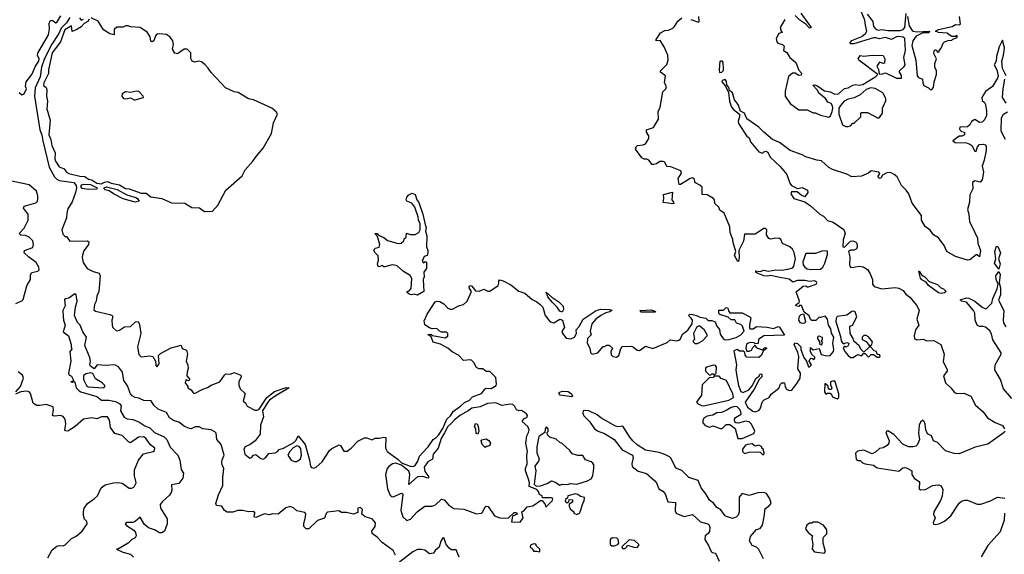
# Model space of a CAD drawing. Extents: x 2239805 to 2396427, y 665731 to 772158.
# Tile 156 of 256: x 2306087 to 2314250, y 729993 to 734430. Entities that reach past the tile are written whole.
import ezdxf

# ---------------------------------------------------------------- set-up
doc = ezdxf.new("R2010")
doc.units = 0

msp = doc.modelspace()

# ---------------------------------------------------------------- linework, layer by layer
at = {"layer": '0CON05XD'}
for points in [[(2313100, 734385), (2313093.8, 734425), (2313060, 734505)], [(2306082.5, 733825), (2306105, 733807.5), (2306125, 733813.3), (2306143.3, 733855), (2306136.1, 733876.1), (2306140, 733915), (2306186.7, 733975), (2306218.1, 734045), (2306246.5, 734085), (2306246.9, 734105), (2306235.4, 734135), (2306238.3, 734151.7), (2306324.6, 734305), (2306332.7, 734355), (2306330.9, 734399.1), (2306339.2, 734420.8), (2306355, 734426.5), (2306385, 734404.4), (2306395, 734406.9), (2306429, 734461)], [(2306501.5, 734448.5), (2306473.7, 734405), (2306430.9, 734359.1), (2306410.3, 734315), (2306352.8, 734227.2), (2306292.8, 734107.2), (2306266.2, 734035), (2306255.2, 733955), (2306214.7, 733865.3), (2306209.9, 733795), (2306253.8, 733515), (2306269.3, 733475), (2306278, 733425), (2306330, 733205), (2306374.4, 733124.4), (2306394.6, 733105), (2306415, 733095.9), (2306535, 733078.6), (2306555.4, 733055), (2306558.1, 733035), (2306549.2, 732995), (2306520.6, 732919.4), (2306485, 732860), (2306476.4, 732825), (2306476, 732785), (2306436.2, 732685), (2306445, 732650), (2306465, 732630), (2306475, 732630), (2306503, 732593), (2306645, 732593.3), (2306660, 732585), (2306656, 732565), (2306619.7, 732510.3), (2306606.1, 732476.1), (2306604.2, 732455), (2306614.2, 732415), (2306645.7, 732365.7), (2306695, 732340), (2306745, 732326.7), (2306753.9, 732303.9), (2306742, 732175), (2306726.2, 732135), (2306721.2, 732095), (2306706.2, 732065), (2306701.2, 732021.2), (2306715, 732010), (2306835, 731983.8), (2306852.5, 731975), (2306857.5, 731965), (2306850, 731935), (2306852.5, 731895), (2306860, 731875), (2306888.3, 731848.3), (2306915, 731853.3), (2306955, 731881.2), (2307005, 731883.3), (2307046.4, 731923.6), (2307067.5, 731925), (2307079.2, 731899.2), (2307092, 731825), (2307064.3, 731715.7), (2307075, 731650), (2307095, 731632.5), (2307165, 731640), (2307190, 731635), (2307212.5, 731595), (2307215, 731560), (2307225, 731547.5), (2307243.3, 731575), (2307238.3, 731641.7), (2307255, 731660), (2307343, 731707), (2307425, 731730), (2307435, 731700), (2307468.3, 731688.3), (2307477.5, 731655), (2307467.5, 731595), (2307481.7, 731561.7), (2307483.3, 731535), (2307473.8, 731505), (2307472.5, 731475), (2307496.7, 731445), (2307485, 731432.5), (2307465, 731440), (2307457.5, 731415), (2307480, 731385), (2307480, 731375), (2307509.3, 731359.3), (2307523.6, 731333.6), (2307535, 731327.5), (2307605, 731363.3), (2307645, 731376.7), (2307675, 731396.7), (2307746.1, 731423.9), (2307785, 731480), (2307795, 731490), (2307835, 731487.5), (2307865, 731502.5), (2307919.3, 731479.3), (2307922.5, 731465), (2307903.8, 731425), (2307903, 731397), (2307915, 731367.5), (2307956.4, 731326.4), (2307940, 731265), (2307959.3, 731249.3), (2307973.2, 731223.2), (2308035, 731189.2), (2308055, 731188.8), (2308071.7, 731198.3), (2308134.4, 731295.6), (2308200, 731345), (2308295, 731376.2), (2308320, 731375), (2308205, 731306.2), (2308157.5, 731272.5), (2308144, 731256), (2308098.8, 731185), (2308107.5, 731132.5), (2308082, 731065), (2308079.5, 730990.5), (2308037.5, 730935), (2307996.1, 730903.9), (2307956.7, 730885), (2307946.2, 730865), (2307953.9, 730823.9), (2307995, 730790), (2308006.4, 730793.6), (2308025, 730816.7), (2308045, 730820), (2308085, 730787.5), (2308105, 730783.3), (2308125, 730792.5), (2308151.2, 730828.8), (2308205, 730834.2), (2308224, 730846), (2308238, 730862), (2308275, 730874), (2308358.8, 730921.2), (2308379.2, 730940.8), (2308395, 730977.5), (2308453.3, 730905), (2308490, 730775), (2308496.7, 730725), (2308505, 730713.3), (2308525, 730708.8), (2308545, 730716.7), (2308595, 730760), (2308655.9, 730854.1), (2308675, 730870), (2308735, 730902.5), (2308747.5, 730895), (2308775, 730850), (2308801.7, 730848.3), (2308835, 730874), (2308888.7, 730931.3), (2308945, 730958.8), (2308965, 730958.8), (2309005, 730944), (2309035, 730956.7), (2309066.4, 730956.4), (2309106.2, 730966.2), (2309123.3, 730963.3), (2309118.1, 730875), (2309133.1, 730845), (2309225, 730780), (2309253, 730753), (2309323.6, 730723.6), (2309348.3, 730721.7), (2309365, 730730), (2309388.8, 730765), (2309401.7, 730808.3), (2309426, 730834), (2309473.3, 730885), (2309513.3, 730945), (2309538.8, 730961.2), (2309557.5, 730982.5), (2309593.6, 731036.4), (2309627.5, 731115), (2309657.1, 731142.9), (2309681.7, 731178.3), (2309745, 731223.8), (2309775, 731253.8), (2309816.8, 731273.2), (2309841.2, 731298.8), (2309915, 731326.7), (2309945, 731367.5), (2309955, 731372.5), (2309995, 731370), (2310036.4, 731393.6), (2310040, 731405), (2310035, 731460), (2309985, 731510), (2309955, 731510), (2309925, 731532.5), (2309893, 731533), (2309875, 731542.5), (2309851.2, 731585), (2309835, 731601.2), (2309825, 731606), (2309765, 731602.5), (2309723.8, 731645), (2309672.4, 731672.4), (2309635, 731704.2), (2309575, 731736), (2309515, 731752.5), (2309497.5, 731797.5), (2309471.7, 731818.3), (2309495, 731820), (2309508.3, 731808.3), (2309615, 731790), (2309637, 731803), (2309637.5, 731825), (2309625, 731836.7), (2309585, 731837.5), (2309565, 731847.5), (2309545, 731867.5), (2309505, 731863.3), (2309485, 731872.5), (2309445, 731897.5), (2309440.3, 731929.7), (2309465, 731986.2), (2309531.7, 732088.3), (2309545, 732093.1), (2309570, 732090), (2309602.5, 732072.5), (2309637.5, 732035), (2309655, 732026.7), (2309675, 732027.5), (2309724, 732056), (2309765, 732066), (2309797.3, 732092.7), (2309832.5, 732175), (2309815, 732200), (2309811.7, 732218.3), (2309825, 732222.5), (2309835, 732217.5), (2309865, 732180), (2309895, 732177.5), (2309935, 732193.3), (2309967.7, 732177.7), (2309985, 732176.2), (2310052.5, 732225), (2310060, 732245), (2310058.3, 732261.7), (2310065, 732270), (2310095, 732263.3), (2310158.3, 732228.3), (2310225, 732177.5), (2310275, 732160), (2310335, 732107.5), (2310375, 732087.5), (2310402.5, 732065), (2310423.6, 732043.6), (2310442, 731975), (2310485, 731922), (2310515, 731914), (2310565, 731943.3), (2310586.4, 731936.4), (2310602.5, 731875), (2310586.4, 731853.6), (2310582.5, 731835), (2310616.4, 731786.4), (2310655, 731780), (2310687.5, 731795), (2310703.3, 731825), (2310700, 731855), (2310725, 731883.3), (2310756.8, 731943.2), (2310865, 732016), (2310905, 732028), (2310975.9, 732025.9), (2310998.3, 732018.3), (2310980, 732005), (2310945, 731996.7), (2310905, 731976.2), (2310864.3, 731945.7), (2310830, 731905), (2310816.7, 731845), (2310823.3, 731815), (2310793.8, 731785), (2310792, 731745), (2310812.5, 731705), (2310818.3, 731668.3), (2310833, 731653), (2310880, 731665), (2310923, 731717), (2310935, 731717.5), (2310955, 731730), (2310975, 731730), (2311000, 731705), (2310987, 731673), (2310989.3, 731649.3), (2311005, 731633.3), (2311035, 731630), (2311055, 731642.5), (2311070, 731700), (2311083, 731717), (2311159.3, 731719.3), (2311175, 731713.3), (2311205, 731686.7), (2311225, 731684), (2311275, 731720), (2311335, 731700), (2311455, 731750), (2311478.3, 731771.7), (2311535, 731763.3), (2311550.7, 731769.3), (2311565, 731782.5), (2311580.8, 731819.2), (2311627, 731853), (2311661.2, 731905), (2311663.8, 731935), (2311654, 731954), (2311632.5, 731975), (2311643.6, 731986.4), (2311665, 731983.3), (2311705, 731973.3), (2311725, 731961.2), (2311773.8, 731953.8), (2311795, 731933.8), (2311825, 731932.5), (2311853, 731923), (2311867.5, 731885), (2311887.3, 731857.3), (2311895, 731818.8), (2311917.5, 731785), (2311935, 731773.1), (2311967.5, 731775), (2312027.8, 731792.2), (2312066, 731815), (2312093.3, 731845), (2312077.7, 731887.7), (2312065, 731898.8), (2312030, 731910), (2312015, 731937.5), (2311985, 731940), (2311960.7, 731960.7), (2311892.5, 731982.5), (2311881.7, 731991.7), (2311881.7, 732018.3), (2311921.7, 732018.3), (2311945, 732040), (2311957.5, 732035), (2311963, 732013), (2311975, 731997.5), (2312076.4, 731996.4), (2312140, 731965), (2312147.5, 731955), (2312137.5, 731895), (2312138.3, 731868.3), (2312143.6, 731863.6), (2312166.4, 731863.6), (2312195, 731882.5), (2312283, 731877), (2312335, 731866.2), (2312375, 731882.5), (2312385, 731877.5), (2312428.3, 731811.7), (2312255, 731806), (2312212.5, 731775), (2312208.3, 731741.7), (2312185, 731740), (2312177, 731747), (2312145, 731751.2), (2312125, 731746), (2312113.3, 731735), (2312107.5, 731705), (2312115, 731680), (2312135, 731677.5), (2312153, 731687), (2312165, 731710), (2312185, 731730), (2312190, 731715), (2312203, 731703), (2312245, 731690)], [(2306662.5, 734435), (2306652.5, 734415), (2306621.7, 734398.3), (2306595, 734370), (2306561.7, 734348.3), (2306521.7, 734331.7), (2306515, 734377.5), (2306461.9, 734345), (2306424, 734245), (2306354.8, 734155), (2306325.6, 734015), (2306326.8, 733983.2), (2306286.2, 733905), (2306283.8, 733883.8), (2306305, 733867.5), (2306313, 733847), (2306310, 733795), (2306316.2, 733755), (2306311.2, 733691.2), (2306338.8, 733595), (2306328.9, 733475), (2306345.6, 733435), (2306353.3, 733385), (2306381.1, 733325), (2306377.5, 733275), (2306382.2, 733255), (2306415, 733210), (2306455, 733193.3), (2306475.6, 733165.6), (2306495, 733153.3), (2306585, 733131.1), (2306627.3, 733127.3), (2306657.4, 733107.4), (2306685, 733100.4), (2306725, 733072.9), (2306765, 733067), (2306789.8, 733080.2), (2306815, 733086.2), (2306845, 733072.5), (2306915, 733059.4), (2306965, 733028.2), (2306995, 733027.3), (2307095, 732990.2), (2307135, 732990), (2307175, 732958.8), (2307266.1, 732946.1), (2307345, 732910), (2307456.1, 732906.1), (2307515, 732870.8), (2307577.5, 732867.5), (2307617.7, 732837.7)], [(2306581.2, 734445), (2306595, 734426.7), (2306616.7, 734433.3)], [(2307617.7, 732837.7), (2307685, 732840.6), (2307728.7, 732891.3), (2307795.3, 733014.7), (2307931.9, 733135), (2307955, 733183.8), (2308020, 733255), (2308045.8, 733295), (2308105, 733363.8), (2308173.3, 733485), (2308192.2, 733575), (2308222.9, 733645), (2308212, 733665), (2308176.4, 733696.4), (2308026, 733765), (2307983.4, 733773.4), (2307899.2, 733825), (2307865, 733830), (2307793.6, 733863.6), (2307672.8, 733992.8), (2307648.3, 734028.3), (2307625, 734056.5), (2307595, 734078.9), (2307574.5, 734085.5), (2307535, 734078), (2307515.8, 734085.8), (2307506.8, 734106.8), (2307504.4, 734154.4), (2307475, 734185.6), (2307451.2, 734185), (2307395, 734146.9), (2307373.2, 734153.2), (2307354.5, 734185), (2307362.5, 734225), (2307356, 734255), (2307335, 734285.4), (2307305, 734305.9), (2307245, 734312.5), (2307225, 734308.6), (2307212.9, 734295), (2307198, 734255), (2307185, 734246.2), (2307175, 734252.5), (2307167.9, 734287.9), (2307145, 734323.3), (2307103.3, 734355), (2307084.1, 734365.9), (2307005, 734370), (2306985, 734377.5), (2306965, 734377.5), (2306945, 734367.5), (2306891.9, 734368.1), (2306871.2, 734348.8), (2306870, 734305), (2306835, 734313.3), (2306781.2, 734345), (2306738.5, 734418.5), (2306680, 734445)], [(2312245, 731690), (2312265, 731710), (2312280, 731705), (2312251.7, 731678.3), (2312237.5, 731645), (2312215, 731627.5), (2312115, 731630), (2312100, 731645), (2312098.3, 731668.3), (2312085, 731680), (2312055, 731680), (2312035, 731692.5), (2312008.3, 731681.7), (2312030, 731565), (2312024, 731525), (2312029.2, 731485), (2312046.1, 731393.9), (2312065, 731343.3), (2312085, 731336.2), (2312131.7, 731358.3), (2312159.2, 731390.8), (2312192.5, 731455), (2312218.3, 731471.7), (2312221.7, 731488.3), (2312235, 731490), (2312240, 731485), (2312240, 731465), (2312217.5, 731442.5), (2312175.8, 731364.2), (2312100, 731255), (2312121.2, 731215), (2312165, 731180), (2312185, 731176.7), (2312215, 731187.5), (2312225, 731200), (2312245, 731260), (2312260, 731275), (2312300, 731295), (2312317, 731323), (2312379.3, 731370.7), (2312394.2, 731405.8), (2312405, 731416.7), (2312427.5, 731415), (2312433, 731383), (2312443.6, 731363.6), (2312465, 731352.5), (2312487.5, 731355), (2312530.7, 731409.3), (2312556, 731455), (2312560, 731495), (2312537.5, 731532.5), (2312546.2, 731635), (2312538, 731668), (2312507.5, 731735), (2312512.5, 731747.5), (2312535, 731742.5), (2312562.5, 731715), (2312563.6, 731693.6), (2312586.7, 731625), (2312610, 731595), (2312625, 731550), (2312635, 731550), (2312650, 731565), (2312632.5, 731595), (2312640, 731615), (2312645, 731620), (2312658.3, 731618.3), (2312665, 731610), (2312680, 731615), (2312678.3, 731628.3), (2312655, 731650), (2312642.5, 731675), (2312641.7, 731708.3), (2312665, 731690), (2312715, 731700), (2312731.7, 731651.7), (2312775, 731640), (2312805, 731642.5), (2312832.5, 731675), (2312836.4, 731693.6), (2312826.7, 731745), (2312836.4, 731796.4), (2312818.3, 731828.3), (2312812.5, 731865), (2312792.5, 731895), (2312782.5, 731945), (2312765, 731970), (2312725, 731957.5), (2312715, 731960), (2312687, 731933), (2312653.6, 731933.6), (2312643, 731943), (2312633, 731973), (2312591.7, 732001.7), (2312568.3, 732058.3), (2312555, 732060), (2312545, 732050), (2312520, 732055), (2312523.6, 732066.4), (2312548.3, 732081.7), (2312552.5, 732095), (2312525, 732170), (2312583, 732217), (2312605, 732220), (2312612.5, 732212.5), (2312625, 732212.5), (2312690, 732235), (2312696.7, 732245), (2312692.5, 732255), (2312675, 732263.3), (2312635, 732256.2), (2312595, 732266.2), (2312535, 732266.2), (2312495, 732252.5), (2312465, 732276), (2312374, 732294), (2312315, 732306.7), (2312285, 732300), (2312255, 732303.3), (2312200, 732325), (2312190, 732335), (2312190, 732345), (2312225, 732340), (2312255, 732350), (2312295, 732343.8), (2312355, 732353.8), (2312405, 732352), (2312455, 732358), (2312495, 732371.2), (2312506, 732385), (2312519.2, 732445), (2312507.3, 732497.3), (2312493.3, 732525), (2312472.5, 732545), (2312412, 732572), (2312396.7, 732605), (2312385, 732613.3), (2312355, 732616), (2312315, 732608.8), (2312297.5, 732615), (2312277.5, 732645), (2312280, 732685), (2312267, 732697), (2312255, 732697.5), (2312185, 732650), (2312095, 732650), (2312087, 732593), (2312047.5, 732515), (2312052.5, 732455), (2312047, 732423), (2312041.7, 732421.7), (2312013.6, 732473.6), (2312022.5, 732505), (2312000.7, 732580.7), (2312000, 732605), (2311976.7, 732665), (2311975, 732710), (2311926.7, 732825), (2311890, 732850), (2311882.5, 732875), (2311850, 732905), (2311847.5, 732935), (2311840, 732945), (2311785, 732977.5), (2311745, 732980), (2311745, 733040), (2311725, 733057.5), (2311690, 733075), (2311683, 733083), (2311680, 733105), (2311665, 733117.5), (2311645, 733112.5), (2311565, 733062.5), (2311553.3, 733063.3), (2311547, 733113), (2311572.5, 733155), (2311567.5, 733175), (2311485, 733210), (2311451.7, 733211.7), (2311436.4, 733246.4), (2311421.7, 733251.7), (2311395, 733252.5), (2311365, 733232.5), (2311345, 733226.7), (2311329.3, 733229.3), (2311303.3, 733263.3), (2311285, 733272.5), (2311265, 733271.2), (2311245, 733283.3), (2311192.5, 733355), (2311196.7, 733373.3), (2311207.5, 733385), (2311255, 733390), (2311275, 733400), (2311303.3, 733445), (2311303.3, 733465), (2311283.3, 733495), (2311283.8, 733516.2), (2311342.5, 733535), (2311382.5, 733605), (2311380, 733665), (2311396.2, 733703.8), (2311418.3, 733831.7), (2311442.5, 733855), (2311450, 733875), (2311432.5, 733905), (2311440, 733965), (2311410, 733985), (2311400, 733995), (2311400, 734005), (2311450.7, 734059.3), (2311463.3, 734095), (2311460, 734135), (2311428.8, 734205), (2311396.1, 734256.1), (2311363, 734253), (2311362.5, 734265), (2311400.5, 734319.5), (2311435, 734340), (2311465, 734342.5), (2311500.7, 734359.3), (2311516.1, 734373.9), (2311542.3, 734417.7), (2311576.1, 734443.9)], [(2311651.7, 734431.7), (2311715, 734410), (2311720, 734415), (2311717.5, 734455)], [(2312429.5, 734430.5), (2312392.5, 734365), (2312400, 734335), (2312410, 734325), (2312380, 734315), (2312357.5, 734275), (2312363.3, 734245), (2312372.5, 734235), (2312410, 734225), (2312425, 734210), (2312420, 734175), (2312446.4, 734156.4), (2312472.5, 734115), (2312520, 734075), (2312545, 734010), (2312567.5, 733985), (2312565, 733970), (2312545, 733967.5), (2312516.4, 733986.4), (2312493.6, 733986.4), (2312461.7, 733958.3), (2312433.6, 733836.4), (2312432.5, 733795), (2312473.6, 733733.6), (2312545, 733682.5), (2312615, 733681.2), (2312665, 733657.5), (2312685, 733656.7), (2312725, 733637.5), (2312795, 733620), (2312808.3, 733631.7), (2312821.7, 733668.3), (2312828.8, 733695), (2312825.9, 733715.9), (2312815, 733733.3), (2312787.5, 733745), (2312767.5, 733775), (2312715, 733817.5), (2312698.3, 733848.3), (2312662.5, 733887.5), (2312675, 733890), (2312695, 733882.5), (2312758.3, 733838.3), (2312805, 733831.2), (2312845, 733811.2), (2312875, 733813.3), (2312925, 733857.5), (2312955, 733863.3), (2312995, 733886.7), (2313015, 733893.3), (2313045, 733886.2), (2313077.7, 733892.3), (2313185, 733957.5), (2313200, 733975), (2313042.5, 734095), (2313037.5, 734105), (2313055, 734132.5), (2313085, 734126.7), (2313155, 734136.7), (2313245, 734132.5), (2313260, 734105), (2313255, 734070), (2313245, 734067.5), (2313215, 734077.5), (2313192.5, 734045), (2313206.4, 734016.4), (2313211.7, 733981.7), (2313235, 733977.5), (2313265, 733987.5), (2313355, 733943.3), (2313397.5, 733945), (2313397, 733967), (2313380, 733995), (2313380, 734005), (2313419.3, 734040.7), (2313426.7, 734055), (2313416.7, 734115), (2313430, 734175), (2313423.6, 734273.6), (2313410, 734285), (2313375, 734290), (2313355, 734288.8), (2313315, 734266.7), (2313265, 734282.5), (2313215, 734270), (2313185, 734280), (2313165, 734278.8), (2313001.7, 734228.3), (2312975, 734230), (2312970, 734235), (2312985, 734256.7), (2313069.5, 734290.5), (2313100, 734315), (2313108.8, 734335), (2313100, 734385)], [(2312562.9, 734482.9), (2312627.5, 734395), (2312647.5, 734365), (2312635, 734360), (2312603, 734393), (2312553.3, 734425), (2312515.8, 734465.8)], [(2313113.3, 734475), (2313158.8, 734415), (2313165, 734373.3), (2313185, 734351.2), (2313205, 734343.8), (2313235, 734348.8), (2313285, 734340), (2313385, 734340), (2313412.3, 734347.7), (2313426.2, 734365), (2313435, 734480)], [(2313446.1, 734456.1), (2313459.5, 734379.5), (2313485, 734340), (2313495, 734333.3), (2313525, 734330), (2313630, 734335), (2313625, 734320), (2313575, 734320), (2313517.7, 734292.3), (2313491.2, 734255), (2313483.8, 734215), (2313516.2, 734095), (2313526.7, 733965), (2313539.3, 733949.3), (2313572.5, 733935), (2313573.3, 733905), (2313582.5, 733885), (2313620, 733865), (2313635, 733850), (2313648.3, 733851.7), (2313661.7, 733868.3), (2313667.5, 733915), (2313687.5, 733975), (2313686.4, 734006.4), (2313673.3, 734035), (2313673.6, 734066.4), (2313687.5, 734105), (2313665, 734150), (2313668.3, 734171.7), (2313675, 734180), (2313685, 734180), (2313695, 734160), (2313708.3, 734161.7), (2313710, 734175), (2313727, 734193), (2313742.5, 734235), (2313753.8, 734246.2), (2313785, 734257.5), (2313815, 734260), (2313821.7, 734268.3), (2313858.3, 734281.7), (2313860, 734295), (2313855, 734300), (2313845, 734290), (2313815, 734290), (2313792.5, 734305), (2313775, 734316.7), (2313705, 734322.5), (2313680, 734335), (2313705, 734347.5), (2313816.4, 734373.6), (2313845, 734390), (2313875, 734387.5), (2313886.4, 734393.6), (2313877, 734457)], [(2314265.8, 733965), (2314235.6, 734025), (2314227.8, 734085), (2314243.1, 734135), (2314251.9, 734195), (2314235, 734260), (2314207.8, 734205), (2314185.4, 734125), (2314182, 734085), (2314166.7, 734055), (2314187.5, 734012.5), (2314197.5, 733965), (2314193.8, 733945), (2314151.2, 733875), (2314093.3, 733835), (2314063.8, 733785), (2314065, 733760), (2314085, 733742.5), (2314093.3, 733725), (2314100.7, 733670.7), (2314101.2, 733635), (2314085, 733597.5), (2314065, 733580), (2314045, 733577.5), (2314005, 733602.5), (2313978.8, 733585), (2313963, 733557), (2313945, 733540), (2313881.7, 733538.3), (2313877.5, 733525), (2313883.9, 733513.9), (2313895, 733502.5), (2313920, 733495), (2313920, 733475), (2313896.4, 733463.6), (2313875, 733462.5), (2313822.5, 733425), (2313841.7, 733411.7), (2313935, 733408), (2313965, 733398), (2313981.2, 733385), (2314005, 733340), (2314015, 733340), (2314026.7, 733375), (2314045, 733393.3), (2314076.1, 733396.1), (2314090.7, 733390.7), (2314099.3, 733379.3), (2314098.8, 733345), (2314083, 733263), (2314066.7, 733215), (2314076.2, 733165), (2314065, 733100), (2314049.3, 733080.7), (2314005, 733092.5), (2313985, 733080), (2313987.5, 733025), (2313963.8, 732975), (2313961.2, 732915), (2313943.3, 732855), (2313955.8, 732815), (2313961.2, 732755), (2314006.4, 732663.6), (2314026.4, 732616.4), (2314030, 732575), (2314052.5, 732515), (2314045, 732462.5), (2314025, 732477.5), (2314015, 732477.5), (2313965, 732436), (2313945, 732433.8), (2313845, 732464.4), (2313773.8, 732505), (2313751.2, 732555), (2313705, 732618.8), (2313663.8, 732645), (2313635, 732683.8), (2313592.7, 732712.7), (2313562.5, 732765), (2313562.5, 732805), (2313486.8, 732906.8), (2313457.5, 732985), (2313436.2, 733016.2), (2313396, 733055), (2313361.2, 733125), (2313336.7, 733145), (2313305, 733161.2), (2313275, 733160), (2313240.7, 733139.3), (2313226.4, 733113.6), (2313215, 733112.5), (2313200, 733125), (2313217, 733153), (2313210, 733165), (2313145, 733176.7), (2313122.5, 733155), (2313065, 733130), (2312985, 733126.2), (2312945, 733148), (2312825, 733186.7), (2312794.3, 733204.3), (2312735, 733258.8), (2312695, 733264), (2312605, 733292), (2312575, 733308.8), (2312475, 733342.9), (2312385, 733409.4), (2312328.8, 733435), (2312255, 733496.2), (2312215, 733538.8), (2312116.1, 733606.1), (2312095, 733653.8), (2312061.7, 733671.7), (2312044, 733725), (2312012, 733765), (2311995, 733822.5), (2311971.2, 733841.2), (2311965, 733867.5), (2311950, 733890), (2311947.3, 733917.3), (2311935, 733933.3), (2311910, 733925), (2311906.7, 733915), (2311938.8, 733878.8), (2311962.5, 733825), (2311972, 733755), (2311987.1, 733705), (2312003.6, 733683.6), (2312054, 733645), (2312054, 733625), (2312042.3, 733587.7), (2312045, 733567.5), (2312115, 733463.3), (2312135, 733450), (2312146.7, 733415), (2312215, 733333.8), (2312245, 733322.5), (2312256.4, 733333.6), (2312272.3, 733337.7), (2312289.7, 733329.7), (2312308.3, 733288.3), (2312391.7, 733211.7), (2312446, 733145), (2312472.3, 733072.3), (2312485, 733052.5), (2312535, 733030), (2312575, 733036.7), (2312617.5, 733015), (2312620, 732995), (2312595, 732960), (2312565, 732972.5), (2312531.7, 733001.7), (2312485, 733000), (2312480, 732985), (2312503.3, 732945), (2312595, 732917.5), (2312643.9, 732883.9), (2312720, 732815), (2312749.4, 732799.4), (2312785, 732764), (2312830.3, 732750.3), (2312919.2, 732689.2), (2312930, 732655), (2312914.2, 732604.2), (2312910, 732545), (2312925, 732542.5), (2312975, 732592.5), (2312995, 732593.3), (2313015, 732586.7), (2313025.9, 732575.9), (2313030, 732545), (2313023, 732527), (2313005, 732517.5), (2312975, 732517.5), (2312957.5, 732505), (2312967.7, 732462.3), (2312965.8, 732395), (2312975, 732376.2), (2312985, 732372), (2313045, 732384.3), (2313080.7, 732379.3), (2313115, 732356.2), (2313136.1, 732326.1), (2313155.8, 732275), (2313155.8, 732235), (2313171.2, 732215), (2313235, 732197.3), (2313345, 732208.2), (2313375, 732202.5), (2313411.6, 732181.6), (2313432.2, 732152.2), (2313467.4, 732127.4), (2313525, 732058.5), (2313544.6, 732015), (2313523.3, 731945), (2313541.4, 731895), (2313512.5, 731855), (2313502.9, 731805), (2313505, 731782.5), (2313525, 731772.5), (2313579.3, 731779.3), (2313605, 731764.2), (2313666.6, 731766.6), (2313724.4, 731734.4), (2313750.8, 731655), (2313744, 731594), (2313776.2, 731525), (2313775, 731512.5), (2313744.3, 731475), (2313761.2, 731415), (2313807.5, 731375), (2313836.4, 731336.4), (2313857, 731327), (2313915, 731330), (2313972.5, 731305), (2314011.7, 731231.7)], [(2311895, 733987.5), (2311891.7, 733991.7), (2311888, 734015), (2311894, 734085), (2311905, 734090), (2311916.7, 734075), (2311920, 734025), (2311920, 734005), (2311905, 733992.5), (2311895, 733987.5)], [(2314265, 733736.7), (2314233.8, 733785), (2314239.2, 733855), (2314254.4, 733935)], [(2312955, 733542.5), (2312975, 733550), (2312995, 733570), (2313005, 733570), (2313060, 733625), (2313060, 733655), (2313065, 733660), (2313115, 733660), (2313205, 733613.3), (2313215, 733617.5), (2313238.8, 733655), (2313240, 733695), (2313267, 733757), (2313267.5, 733775), (2313243, 733823), (2313179.5, 733859.5), (2313143, 733863), (2313105, 733850), (2313055, 733807.5), (2313033.6, 733796.4), (2313005, 733782.5), (2312955, 733771.2), (2312923.3, 733755), (2312891.2, 733718.8), (2312878.8, 733695), (2312878.8, 733645), (2312907, 733557), (2312935, 733542.5), (2312955, 733542.5)], [(2307035, 733763.8), (2307045, 733764), (2307112.5, 733785), (2307110, 733795), (2307075, 733833.8), (2307055, 733836.2), (2307005, 733826.7), (2306965, 733831.2), (2306936.4, 733813.6), (2306933.8, 733795), (2306946.1, 733776.1), (2306965, 733773.8), (2307005, 733782), (2307035, 733763.8)], [(2314260, 733435), (2314222.9, 733505), (2314226.2, 733615), (2314243.3, 733645), (2314276, 733664)], [(2306135, 732843.8), (2306118.8, 732865), (2306125, 732883.3), (2306219.7, 732910.3), (2306233.8, 732925), (2306237.3, 732942.7), (2306237.7, 732967.7), (2306225.8, 733005.8), (2306165, 733060), (2305995, 733094.2)], [(2306655, 733019.7), (2306605, 733028.2), (2306594.5, 733045), (2306601.5, 733058.5), (2306614.4, 733065.6), (2306675, 733061.4), (2306728, 733035), (2306725, 733023.5), (2306655, 733019.7)], [(2307045, 732914.4), (2306944.1, 732944.1), (2306865, 732983.8), (2306829.5, 733009.5), (2306795, 733017.9), (2306786.5, 733025), (2306787.5, 733035), (2306805, 733042.8), (2306895, 733021.2), (2306975, 732977.6), (2307048.8, 732955), (2307064, 732945), (2307076.7, 732925), (2307045, 732914.4)], [(2309385, 732144.4), (2309357.5, 732152.5), (2309335, 732147.5), (2309315, 732152.5), (2309300, 732165), (2309300, 732175), (2309315, 732180), (2309331.7, 732198.3), (2309337.7, 732282.3), (2309325, 732306.7), (2309269.3, 732339.3), (2309215.8, 732385.8), (2309195, 732393.8), (2309175, 732396.2), (2309115, 732380), (2309105, 732380), (2309095, 732390), (2309065, 732380), (2309055, 732390), (2309053.3, 732405), (2309062.5, 732435), (2309059.3, 732469.3), (2309033.3, 732495), (2309022.5, 732515), (2309035, 732532.5), (2309066.7, 732543.3), (2309072.5, 732565), (2309051.7, 732631.7), (2309030, 732655), (2309050, 732655), (2309061.7, 732641.7), (2309105, 732623.3), (2309136.1, 732596.1), (2309225, 732571.2), (2309250, 732575), (2309270, 732595), (2309275, 732610), (2309290, 732625), (2309293, 732657), (2309327, 732647), (2309365, 732647.5), (2309396.7, 732663.3), (2309407.5, 732685), (2309407.5, 732735), (2309393.3, 732765), (2309390, 732795), (2309362.5, 732875), (2309336.4, 732906.4), (2309295, 732922.5), (2309290, 732935), (2309295, 732957.5), (2309313.9, 732976.1), (2309340.7, 732989.3), (2309365, 732978.8), (2309380, 732935), (2309395, 732912.5), (2309429.2, 732815), (2309449.3, 732730.7), (2309455.7, 732705), (2309450, 732675), (2309462, 732635), (2309460, 732545), (2309471.2, 732515), (2309471.2, 732495), (2309465, 732472.5), (2309440, 732465), (2309423.3, 732425), (2309435, 732412.5), (2309448.3, 732421.7), (2309458.3, 732418.3), (2309458, 732365), (2309437.5, 732335), (2309440, 732295), (2309432.5, 732275), (2309436.7, 732175), (2309385, 732144.4)], [(2311505, 732902.5), (2311421.7, 732911.7), (2311427.5, 732945), (2311425, 732980), (2311498.3, 732998.3), (2311492.5, 732935), (2311507.5, 732915), (2311510, 732905), (2311505, 732902.5)], [(2306054.2, 732075.8), (2306105, 732096.7), (2306115, 732107.5), (2306145, 732220), (2306176.4, 732273.6), (2306177, 732313), (2306187, 732333), (2306236.4, 732343.6), (2306247.5, 732355), (2306246.2, 732375), (2306223.8, 732415), (2306160.7, 732460.7), (2306123.9, 732496.1), (2306127.5, 732515), (2306195, 732538), (2306201.5, 732565), (2306195, 732593.8), (2306165, 732625.6), (2306135, 732638), (2306095, 732642.9), (2306082, 732655), (2306125, 732700), (2306157.8, 732765), (2306157.1, 732815), (2306135, 732843.8)], [(2314205, 732360), (2314169.3, 732409.3), (2314178, 732445), (2314170, 732505), (2314185, 732550), (2314195, 732547.5), (2314219.2, 732495), (2314200.8, 732445), (2314216.4, 732405), (2314205, 732360)], [(2312645, 732356.2), (2312725, 732360), (2312744.3, 732375.7), (2312761.4, 732408.6), (2312785, 732480), (2312785, 732510), (2312745, 732512.5), (2312685, 732490), (2312605, 732490), (2312580.3, 732419.7), (2312583.1, 732395), (2312595, 732376), (2312615, 732361.4), (2312645, 732356.2)], [(2313725, 732157.5), (2313705, 732162.5), (2313621.2, 732225), (2313600.8, 732250.8), (2313565, 732270), (2313554.5, 732284.5), (2313540, 732340), (2313545, 732342.5), (2313563.3, 732313.3), (2313591.2, 732295), (2313627.5, 732257.5), (2313695, 732232.5), (2313724.4, 732204.4), (2313746, 732195), (2313767.5, 732175), (2313755, 732163.3), (2313725, 732157.5)], [(2314312.5, 731285), (2314243.5, 731365), (2314216.9, 731445), (2314170.6, 731525), (2314173.5, 731566.5), (2314224, 731655), (2314224.2, 731665), (2314155, 731772), (2314142.7, 731822.7), (2314128.3, 731848.3), (2314095, 731878.8), (2314073.6, 731883.6), (2314045, 731883.3), (2314023.3, 731893.3), (2314009.1, 731935), (2314005.6, 731995), (2313995.4, 732015.4), (2313935, 732084.3), (2313893.6, 732093.6), (2313884, 732105), (2313935, 732122.7), (2313955, 732119.6), (2314005, 732093.1), (2314065, 732042.9), (2314095, 732031.2), (2314105, 732036.7), (2314145, 732077.5), (2314154.2, 732115), (2314191.2, 732195), (2314200, 732235), (2314182, 732275), (2314180, 732305), (2314205, 732340), (2314215.4, 732315), (2314207.5, 732245), (2314216.7, 732205), (2314216.9, 732145), (2314202, 732102), (2314246.2, 732015), (2314239.2, 731935), (2314242.5, 731915), (2314260.9, 731880.9)], [(2309202.5, 729985), (2309183.3, 730025), (2309090.7, 730090.7), (2309051.2, 730135), (2309010, 730165), (2309006.7, 730185), (2309033.8, 730225), (2309036.7, 730255), (2309008.3, 730288.3), (2308950, 730305), (2308922.5, 730325), (2308927.5, 730365), (2308911.7, 730381.7), (2308890, 730375), (2308889.3, 730340.7), (2308855, 730326.7), (2308795, 730340), (2308755, 730340), (2308733, 730353), (2308638.3, 730341.7), (2308628.3, 730331.7), (2308615, 730292.5), (2308555, 730274.3), (2308485, 730203.3), (2308463, 730203), (2308442.5, 730225), (2308441.2, 730245), (2308455.8, 730304.2), (2308457.7, 730327.7), (2308450.7, 730340.7), (2308385, 730353.8), (2308357.3, 730377.3), (2308329.5, 730389.5), (2308292.4, 730377.6), (2308230, 730325), (2308185, 730327.5), (2308155, 730320), (2308115, 730327.5), (2308045, 730297.5), (2308030, 730305), (2308033, 730327), (2308040, 730335), (2308027.5, 730347.5), (2307985, 730346.2), (2307935, 730356.7), (2307895, 730357.5), (2307855, 730343.3), (2307807, 730343), (2307785, 730357.5), (2307763.6, 730393.6), (2307719.3, 730399.3), (2307713.8, 730413.8), (2307733.7, 730486.3), (2307770, 730565), (2307769.5, 730630.5), (2307780, 730705), (2307764.2, 730735), (2307761.9, 730755), (2307765, 730776.7), (2307782.5, 730815), (2307756, 730905), (2307721.2, 730945), (2307715, 730997.5), (2307705, 731010), (2307675, 731026.7), (2307605, 731034.2), (2307575, 731051.2), (2307545, 731050.8), (2307505.7, 731034.3), (2307495, 731036), (2307452.5, 731055), (2307405, 731089.5), (2307362.5, 731102.5), (2307328, 731125), (2307305, 731170), (2307235, 731198), (2307199.7, 731229.7), (2307175.6, 731265.6), (2307115, 731270), (2307075, 731287.8), (2307043.4, 731293.4), (2307019.1, 731309.1), (2307006, 731325), (2306980, 731390), (2306949.2, 731435), (2306940, 731505), (2306905, 731548.8), (2306875, 731566.7), (2306795, 731560), (2306733.8, 731566.2), (2306725, 731562.5), (2306705, 731532.5), (2306673.6, 731553.6), (2306667.5, 731565), (2306673.3, 731595), (2306667.5, 731625), (2306626.7, 731725), (2306641.2, 731795), (2306610.3, 731840.3), (2306586.7, 731895), (2306566.4, 731916.4), (2306540, 731975), (2306548.9, 732045), (2306564.4, 732095), (2306555, 732146.7), (2306545, 732153.3), (2306495, 732117.5), (2306465, 732112.5), (2306457.5, 732105), (2306463.6, 732056.4), (2306444, 732015), (2306447.1, 731967.1), (2306450, 731935), (2306463.3, 731895), (2306448.3, 731838.3), (2306490, 731805), (2306513.3, 731735), (2306512.5, 731715), (2306520, 731695), (2306502.5, 731675), (2306510, 731595), (2306490, 731495), (2306493.6, 731483.6), (2306515, 731470), (2306530, 731445), (2306530, 731430), (2306510, 731425), (2306525, 731422.5), (2306535, 731430), (2306545, 731422.5), (2306556.2, 731375), (2306578.8, 731348.8), (2306592.5, 731342.5), (2306725, 731303.1), (2306765, 731272.5), (2306825, 731272.5), (2306880.7, 731260.7), (2306913.8, 731245), (2306928.8, 731225), (2306922.6, 731182.6), (2306951.5, 731131.5), (2306978.3, 731118.3), (2307025, 731112.9), (2307075, 731093.1), (2307125, 731057.8), (2307165, 731042), (2307205, 731004.4), (2307285, 730968.9), (2307306.4, 730945), (2307335, 730882.9), (2307398.6, 730815), (2307413.4, 730773.4), (2307425.5, 730695.5), (2307445.7, 730665), (2307438, 730625), (2307405, 730581.2), (2307345, 730570), (2307348.8, 730525), (2307343.8, 730505), (2307330, 730485), (2307269.9, 730430.1), (2307252.3, 730405), (2307255, 730375.8), (2307308.6, 730288.6), (2307308.9, 730245), (2307286.7, 730185), (2307265, 730172), (2307245, 730170), (2307205, 730197.1), (2307155, 730212.5), (2307120.9, 730240.9), (2307085, 730302.5), (2307045, 730264), (2307023.9, 730256.1), (2306973.6, 730256.4), (2306960, 730245), (2306971.7, 730231.7), (2307032.7, 730192.7), (2307046.2, 730175), (2307052.5, 730145), (2307045, 730130), (2307015, 730116.7), (2306985, 730084.2), (2306905, 730037.5), (2306890, 730035), (2306941.2, 730011.2), (2307005, 729994.3), (2307030.5, 729970.5)], [(2310585, 732002.5), (2310565, 732010), (2310543.8, 732045), (2310500, 732085), (2310465, 732130), (2310452.5, 732167.5), (2310497, 732127), (2310557.7, 732087.7), (2310591.2, 732051.2), (2310596.2, 732025), (2310585, 732002.5)], [(2311355, 732002.5), (2311235, 732002.5), (2311230, 732015), (2311325, 732022.5), (2311357, 732007), (2311355, 732002.5)], [(2312575, 731907.5), (2312560, 731915), (2312547, 731937), (2312551.7, 731968.3), (2312565, 731982.5), (2312585, 731990), (2312600, 731925), (2312595, 731910), (2312575, 731907.5)], [(2312995, 731627.5), (2313035, 731650), (2313065, 731640), (2313081.7, 731658.3), (2313095, 731660), (2313125, 731630), (2313145, 731650), (2313165, 731650), (2313195, 731630), (2313215, 731630), (2313220, 731635), (2313218.3, 731648.3), (2313201.7, 731651.7), (2313191.7, 731661.7), (2313190, 731675), (2313171.7, 731681.7), (2313141.7, 731711.7), (2313140, 731725), (2313152.5, 731735), (2313157.5, 731755), (2313125, 731796.7), (2313105, 731807.5), (2313085, 731807.5), (2313070, 731795), (2313070, 731775), (2313105, 731760), (2313130, 731725), (2313128.3, 731711.7), (2313085, 731670), (2313061.7, 731691.7), (2313045, 731722.5), (2313003, 731763), (2312997.5, 731785), (2312972.5, 731825), (2312970, 731885), (2312990, 731895), (2313026.4, 731963.6), (2313012.5, 732005), (2313000.7, 732010.7), (2312985, 732008.8), (2312945, 731977.5), (2312865, 731967.5), (2312855, 731950), (2312853.9, 731923.9), (2312891.7, 731801.7), (2312897.5, 731765), (2312915, 731740), (2312945, 731750), (2312960, 731745), (2312955, 731722.5), (2312935, 731712.5), (2312925, 731720), (2312913.3, 731706.7), (2312927.5, 731675), (2312954.1, 731644.1), (2312975, 731627.5), (2312995, 731627.5)], [(2311685, 731742.5), (2311705, 731743.3), (2311746.4, 731763.6), (2311787.5, 731805), (2311787.5, 731815), (2311765, 731852.5), (2311725, 731887.5), (2311715, 731887.5), (2311697.5, 731875), (2311673.8, 731825), (2311680, 731775), (2311670, 731765), (2311670, 731755), (2311685, 731742.5)], [(2312735, 731730), (2312721.7, 731731.7), (2312720, 731755), (2312702.5, 731785), (2312703, 731797), (2312713, 731807), (2312740, 731795), (2312740, 731775), (2312730, 731765), (2312740, 731755), (2312735, 731730)], [(2311845, 731480), (2311860, 731495), (2311862.5, 731545), (2311855, 731560), (2311835, 731562.5), (2311783, 731547), (2311771.7, 731538.3), (2311773, 731513), (2311801.7, 731481.7), (2311815, 731480), (2311825, 731490), (2311835, 731490), (2311845, 731480)], [(2306055, 731340), (2306093.6, 731386.4), (2306117.5, 731455), (2306109.3, 731479.3), (2306075, 731507.5)], [(2306785, 731374), (2306793.8, 731385), (2306792, 731395), (2306771.2, 731415), (2306715, 731448.8), (2306694, 731494), (2306675, 731498), (2306638.8, 731491.2), (2306614.4, 731475.6), (2306615.6, 731445), (2306640.5, 731395), (2306653.6, 731383.6), (2306785, 731374)], [(2311755.8, 731225.8), (2311795, 731233.1), (2311965, 731271.9), (2312003.8, 731295), (2311999.2, 731325), (2311946.7, 731435), (2311903, 731453), (2311885, 731470), (2311845, 731470), (2311835, 731460), (2311801.7, 731458.3), (2311745, 731400), (2311738, 731315), (2311698.8, 731255), (2311705, 731243.8), (2311738.3, 731228.3), (2311755.8, 731225.8)], [(2312865, 731282.5), (2312876.4, 731293.6), (2312877.5, 731325), (2312847.5, 731425), (2312835, 731432.5), (2312810, 731425), (2312808.3, 731398.3), (2312820, 731375), (2312815, 731360), (2312801.7, 731361.7), (2312790, 731375), (2312788.3, 731388.3), (2312768.3, 731408.3), (2312761.7, 731408.3), (2312760, 731345), (2312765, 731330), (2312775, 731322.5), (2312785, 731330), (2312805, 731330), (2312820, 731315), (2312825, 731300), (2312865, 731282.5)], [(2306319.1, 729965), (2306355, 730030.8), (2306395, 730060.8), (2306415, 730066.2), (2306446.4, 730063.6), (2306465, 730072.5), (2306515, 730123.3), (2306555, 730144), (2306605, 730186.2), (2306646.7, 730245), (2306643.9, 730263.9), (2306625, 730283.8), (2306615.8, 730314.2), (2306614.5, 730345.5), (2306621.4, 730375), (2306648, 730415), (2306707.5, 730455), (2306731.7, 730478.3), (2306760.8, 730545), (2306795, 730570.6), (2306865, 730586.5), (2306905, 730588.5), (2306935, 730582.9), (2306995, 730542.9), (2307015, 730540.8), (2307035, 730552), (2307052.5, 730585), (2307039.4, 730645), (2307039.4, 730695), (2307070.8, 730775), (2307113.9, 730826.1), (2307193.3, 730845), (2307203.3, 730855), (2307207.5, 730875), (2307170.3, 730900.3), (2307135, 730950), (2307115, 730967.1), (2307072.5, 730965), (2307005, 730917.5), (2306987.5, 730925), (2306935, 730980), (2306876.8, 730996.8), (2306840, 731045), (2306831.4, 731105), (2306814.1, 731134.1), (2306765, 731134), (2306725, 731117.5), (2306685, 731126.7), (2306615, 731113.8), (2306546.2, 731055), (2306485, 731013.8), (2306466.4, 731016.4), (2306461.2, 731025), (2306468.8, 731075), (2306463.3, 731115), (2306445.8, 731135.8), (2306425, 731146), (2306375, 731140), (2306360, 731145), (2306368.3, 731188.3), (2306365, 731217.5), (2306305, 731236.2), (2306255, 731226.7), (2306225, 731227.5), (2306198.3, 731248.3), (2306177, 731327), (2306165, 731340), (2306147, 731347), (2306095, 731342.5), (2306052.5, 731322.5)], [(2310665, 731300), (2310567.5, 731315), (2310558.8, 731325), (2310560, 731335), (2310585, 731346.2), (2310635, 731344), (2310660.8, 731325), (2310670, 731305), (2310665, 731300)], [(2310235, 730260), (2310260, 730295), (2310250, 730345), (2310265, 730352.5), (2310294, 730386), (2310340, 730395), (2310405, 730440), (2310418.3, 730438.3), (2310442.5, 730405), (2310445, 730390), (2310455, 730390), (2310505, 730440), (2310507.5, 730455), (2310495, 730462.5), (2310421.7, 730461.7), (2310418.3, 730478.3), (2310395, 730490), (2310387.5, 730515), (2310375, 730530), (2310310, 730555), (2310312.5, 730585), (2310306.1, 730616.1), (2310278.8, 730685), (2310278.8, 730705), (2310293.8, 730745), (2310290, 730815), (2310296.2, 730845), (2310283.3, 730915), (2310290, 730975), (2310305.8, 731004.2), (2310309.2, 731025), (2310298.8, 731055), (2310253.3, 731095), (2310265, 731117.5), (2310295, 731130), (2310297.5, 731145), (2310289.3, 731159.3), (2310247, 731187), (2310225, 731182.5), (2310205, 731192.5), (2310190.7, 731220.7), (2310175, 731236.7), (2310155, 731238.8), (2310085, 731226.7), (2310035, 731251.2), (2309965, 731244), (2309905, 731216.7), (2309835, 731206.2), (2309806.1, 731183.9), (2309741.2, 731148.8), (2309690.5, 731109.5), (2309665, 731077.5), (2309637.5, 731055), (2309609.3, 731000.7), (2309580, 730955), (2309555, 730872.5), (2309513.8, 730825), (2309508.3, 730781.7), (2309470.3, 730759.7), (2309441.2, 730715), (2309445, 730680), (2309477.5, 730635), (2309470, 730625), (2309428, 730638), (2309385, 730636), (2309312.5, 730572.5), (2309322, 730655), (2309314.1, 730684.1), (2309252.5, 730732.5), (2309205, 730748.8), (2309177.3, 730742.7), (2309145, 730720), (2309134.4, 730705.6), (2309118.8, 730655), (2309135.8, 730535), (2309156.7, 730485), (2309172.3, 730472.3), (2309185, 730471.2), (2309245, 730498), (2309255, 730500), (2309263.3, 730493.3), (2309247.5, 730357.5), (2309262.5, 730305), (2309295, 730272.5), (2309326.8, 730283.2), (2309381.2, 730345), (2309445, 730393.3), (2309505, 730393.8), (2309535, 730403.3), (2309585, 730450), (2309605, 730443.8), (2309645, 730400), (2309685, 730372.9), (2309767.9, 730367.9), (2309875, 730329.2), (2309915.8, 730334.2), (2309926.2, 730345), (2309945, 730387.5), (2309955, 730392.5), (2309969.3, 730389.3), (2310022.3, 730312.3), (2310067, 730297), (2310135, 730292.5), (2310185, 730340), (2310205, 730340), (2310210, 730325), (2310171.7, 730308.3), (2310163, 730263), (2310235, 730260)], [(2312252, 729955), (2312215, 730032.5), (2312195, 730052.5), (2312160, 730065), (2312137.5, 730105), (2312145, 730140), (2312195, 730197.5), (2312225, 730207.5), (2312243.8, 730235), (2312259.2, 730305), (2312266.2, 730373.8), (2312298.3, 730391.7), (2312316, 730415), (2312305, 730452.5), (2312277.7, 730497.7), (2312255, 730506.2), (2312205, 730503.3), (2312135, 730481.2), (2312075, 730497.5), (2312051.7, 730468.3), (2312051.2, 730345), (2312043.6, 730316.4), (2312027.7, 730302.3), (2311995, 730290), (2311946.1, 730306.1), (2311935, 730312.5), (2311900.7, 730360.7), (2311865, 730382), (2311838.1, 730418.1), (2311805, 730441.2), (2311775.8, 730495.8), (2311736.7, 730545), (2311711.2, 730605), (2311635, 730631.4), (2311577.5, 730687.5), (2311525, 730708.8), (2311488.3, 730788.3), (2311475, 730801.2), (2311435, 730822.5), (2311387, 730837), (2311275, 730857.5), (2311205, 730901.1), (2311170.5, 730935), (2311144.4, 730965), (2311086.1, 731056.1), (2311048.6, 731051.4), (2311025, 731055.7), (2310903.8, 731125), (2310875, 731149.2), (2310804.4, 731184.4), (2310777.6, 731187.6), (2310757, 731183), (2310754.4, 731165.6), (2310762.6, 731142.6), (2310811.4, 731095), (2310853.3, 731035), (2310883.3, 731015), (2310934.5, 730994.5), (2311015.8, 730945.8), (2311080.9, 730860.9), (2311166.3, 730816.3), (2311171.9, 730795), (2311162.5, 730742.5), (2311165, 730722.5), (2311214.1, 730684.1), (2311282.5, 730662.5), (2311353.2, 730603.2), (2311367.1, 730585), (2311385.9, 730535.9), (2311417.3, 730517.3), (2311438.8, 730495), (2311458.8, 730428.8), (2311523.8, 730423.8), (2311522.1, 730352.1), (2311532.6, 730332.6), (2311595, 730306), (2311665, 730322.5), (2311731.1, 730261.1), (2311790.8, 730245), (2311803.9, 730235), (2311809.3, 730215), (2311806.7, 730183.3), (2311795, 730165.4), (2311769.6, 730145), (2311767.4, 730115), (2311797.3, 730067.3), (2311818.4, 730015), (2311826.6, 730006.6), (2311855, 730001.5), (2311885.9, 729935.9)], [(2312075, 730953.8), (2312172.5, 730995), (2312182.5, 731015), (2312155, 731072.5), (2312135, 731093.3), (2312105, 731096.7), (2312045, 731080), (2312023, 731083), (2312015, 731090), (2312012.5, 731115), (2312020.7, 731129.3), (2312067.5, 731155), (2312066.2, 731175), (2312056.7, 731195), (2312035.9, 731215.9), (2312015, 731218.8), (2311985, 731211.2), (2311945, 731186.7), (2311905, 731171.2), (2311865, 731165.8), (2311832.3, 731147.7), (2311785, 731140), (2311762.5, 731125), (2311750, 731105), (2311750, 731085), (2311770.7, 731060.7), (2311805, 731047.5), (2311835, 731060), (2311895, 731037.5), (2311911.7, 731038.3), (2311945, 731070), (2311975, 731070), (2312017, 731037), (2312040, 730955), (2312075, 730953.8)], [(2314011.7, 731231.7), (2314075, 731174), (2314110, 731125), (2314175, 731088), (2314235, 731062.5), (2314252.5, 731035)], [(2309885, 730990), (2309870, 730995), (2309867.5, 731035), (2309857.5, 731055), (2309865, 731077.5), (2309880, 731075), (2309887.5, 731055), (2309892.5, 731015), (2309885, 730990)], [(2314253.3, 731015), (2314247.5, 731005), (2314114.2, 730905.8), (2314007.7, 730882.3), (2313875, 730828), (2313835, 730829.2), (2313762.3, 730852.3), (2313695, 730921.2), (2313663.3, 730935), (2313645, 730977.5), (2313611.7, 730991.7), (2313598.8, 731025), (2313593.9, 731073.9), (2313586.1, 731096.1), (2313575, 731107.5), (2313555, 731090), (2313543.1, 731065), (2313537.3, 730997.3), (2313545.8, 730945), (2313531.2, 730905), (2313515, 730891.2), (2313495, 730884), (2313455, 730886.2), (2313407.3, 730907.3), (2313335, 730986.2), (2313285, 731017.1), (2313274.3, 731015.7), (2313266.2, 731005), (2313293.8, 730935), (2313293.3, 730915), (2313277.5, 730895), (2313245, 730876.7), (2313215, 730870), (2313185, 730842.5), (2313155, 730827.5), (2313085, 730857.5), (2313032.3, 730847.7), (2313017, 730833), (2313021.7, 730781.7), (2313035, 730772.5), (2313055, 730772.5), (2313075, 730752.5), (2313095, 730742.5), (2313163.9, 730733.9), (2313195, 730710.8), (2313375, 730682.5), (2313409.5, 730710.5), (2313425, 730713.8), (2313445, 730708), (2313482.5, 730685), (2313483.3, 730655), (2313503.6, 730623.6), (2313546.7, 730595), (2313542.5, 730535), (2313555, 730527.5), (2313595, 730530), (2313655, 730564), (2313705, 730568.8), (2313725, 730560), (2313739.5, 730529.5), (2313734.3, 730475), (2313720.3, 730439.7), (2313664.2, 730345), (2313663.3, 730325), (2313676.9, 730295), (2313660, 730255), (2313662, 730242), (2313680.7, 730239.3), (2313715, 730247.5), (2313755, 730266.7), (2313805, 730313.3), (2313875, 730416.7), (2313895, 730433.8), (2313923.3, 730443.3), (2313945, 730441.2), (2314025, 730410), (2314055, 730410), (2314135, 730436.7), (2314193.9, 730466.1), (2314255, 730457.5)], [(2310368.3, 730558.3), (2310405, 730560), (2310460.7, 730579.3), (2310495, 730602.5), (2310525, 730592.5), (2310565, 730566.2), (2310585, 730573.8), (2310625, 730572), (2310655, 730580), (2310705, 730576), (2310795, 730602.5), (2310825, 730620), (2310837.5, 730645), (2310847.5, 730705), (2310847.5, 730735), (2310838.3, 730748.3), (2310825, 730760), (2310777, 730777), (2310755, 730812.5), (2310715, 730813.3), (2310666.4, 730826.4), (2310647.5, 730855), (2310585, 730912.5), (2310565, 730920), (2310535, 730948.8), (2310482.5, 730965), (2310462.5, 730985), (2310460, 731005), (2310467, 731013), (2310467.5, 731035), (2310455, 731050), (2310442.5, 731035), (2310440, 731005), (2310389.3, 730970.7), (2310374, 730885), (2310373.3, 730835), (2310392.5, 730785), (2310386.7, 730765), (2310358.8, 730725), (2310366.2, 730685), (2310352.5, 730575), (2310368.3, 730558.3)], [(2309945, 730880), (2309920, 730905), (2309912.5, 730935), (2309918.3, 730941.7), (2309955, 730950), (2309975, 730937.5), (2309990, 730915), (2309983, 730897), (2309965, 730887.5), (2309955, 730890), (2309945, 730880)], [(2312255, 730820), (2312260, 730835), (2312250, 730865), (2312240, 730875), (2312240, 730885), (2312215, 730900), (2312185, 730890), (2312159.3, 730909.3), (2312120, 730905), (2312105, 730897.5), (2312080, 730865), (2312080, 730845), (2312095, 730830), (2312135, 730840), (2312215, 730842.5), (2312225, 730840), (2312245, 730820), (2312255, 730820)], [(2308365, 730763.3), (2308385, 730763.8), (2308415.6, 730784.4), (2308424.2, 730815), (2308418, 730868), (2308405, 730886.7), (2308385, 730893.8), (2308354.4, 730875.6), (2308326.7, 730845), (2308310, 730815), (2308337.5, 730775), (2308365, 730763.3)], [(2310705, 730322.5), (2310726.4, 730333.6), (2310733.6, 730346.4), (2310758.3, 730421.7), (2310767, 730433), (2310770, 730465), (2310735, 730472.5), (2310715, 730490), (2310695, 730496), (2310631.7, 730478.3), (2310628.3, 730461.7), (2310611.7, 730448.3), (2310610, 730435), (2310625, 730420), (2310638.3, 730431.7), (2310641.7, 730448.3), (2310670, 730445), (2310670, 730425), (2310641.7, 730408.3), (2310643, 730393), (2310651.7, 730371.7), (2310680, 730345), (2310680, 730335), (2310705, 730322.5)], [(2312755, 730002.5), (2312767.5, 730015), (2312747.5, 730085), (2312747.5, 730125), (2312750, 730135), (2312777, 730163), (2312777, 730197), (2312750, 730235), (2312705, 730260), (2312665, 730260), (2312655, 730250), (2312635, 730250), (2312612.5, 730235), (2312602.5, 730205), (2312623.6, 730173.6), (2312660, 730145), (2312653.3, 730126.7), (2312662.5, 730075), (2312657.5, 730035), (2312675, 730013.3), (2312755, 730002.5)], [(2314250.6, 730335), (2314247.5, 730275), (2314215, 730180), (2314112.5, 730065), (2314056.7, 729973.3)], [(2309729.3, 729969.3), (2309705, 730030), (2309665, 730030), (2309645, 730047.5), (2309620.3, 730080.3), (2309605, 730127.5), (2309595, 730130), (2309578.3, 730101.7), (2309565, 730052.5), (2309532.5, 730025), (2309518.3, 730001.7), (2309485, 729997.5), (2309446, 730026), (2309415, 730033.3), (2309385, 730032.5), (2309345, 730013.8), (2309225, 729920)], [(2311015, 730062.5), (2311046.7, 730073.3), (2311052.5, 730085), (2311047, 730117), (2311036.4, 730126.4), (2311001.7, 730128.3), (2310983, 730117), (2310983, 730073), (2310995, 730062.5), (2311015, 730062.5)], [(2311105, 730040), (2311120, 730055), (2311125, 730070), (2311178.3, 730051.7), (2311205, 730050), (2311220, 730065), (2311220, 730075), (2311185, 730107.5), (2311138.3, 730111.7), (2311080, 730055), (2311085, 730040), (2311105, 730040)], [(2310395, 730012.5), (2310400, 730015), (2310400, 730035), (2310371.7, 730061.7), (2310366.4, 730076.4), (2310345, 730080), (2310321.7, 730068.3), (2310320, 730055), (2310338.3, 730038.3), (2310345, 730020), (2310375, 730020), (2310395, 730012.5)]]:
    msp.add_lwpolyline(points, dxfattribs=at)

doc.saveas('drawing.dxf')
